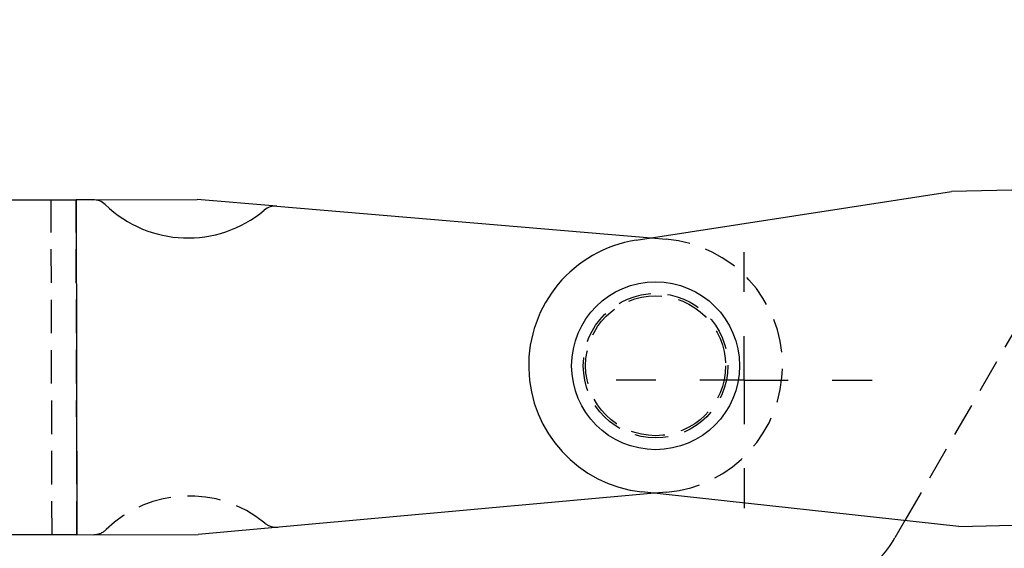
# Model space of a CAD drawing. Extents: x 56 to 617, y 36 to 436.
# Tile 17 of 31: x 249 to 304, y 351 to 381. Entities that reach past the tile are written whole.
import ezdxf

# ---------------------------------------------------------------- set-up
doc = ezdxf.new("R2010")
doc.units = 0
doc.header["$LTSCALE"] = 1.5
doc.linetypes.add('HIDDEN', pattern=[1.905, 1.27, -0.635])
doc.layers.get('0').update_dxf_attribs({"linetype": 'CONTINUOUS'})
doc.layers.add('FORMATO', color=179, linetype='CONTINUOUS')
doc.styles.add('SLDTEXTSTYLE0', font='TXT', dxfattribs={"width": 0.75})
doc.dimstyles.new('SLDDIMSTYLE0', dxfattribs={"dimtxt": 5.25, "dimasz": 4.953, "dimexe": 0, "dimexo": 0.0625, "dimgap": 1.3125, "dimtad": 1, "dimdec": 0, "dimrnd": 1e-09, "dimzin": 12, "dimtxsty": 'SLDTEXTSTYLE0', "dimsah": 1, "dimcen": 0.09, "dimazin": 3, "dimtfac": 1, "dimtofl": 0, "dimtmove": 0, "dimatfit": 3, "dimtolj": 1, "dimtzin": 12})
doc.dimstyles.new('SLDDIMSTYLE1', dxfattribs={"dimtxt": 5.25, "dimasz": 4.953, "dimexe": 0, "dimexo": 0.0625, "dimgap": 1.3125, "dimtad": 1, "dimdec": 0, "dimrnd": 1e-09, "dimzin": 12, "dimtxsty": 'SLDTEXTSTYLE0', "dimsah": 1, "dimcen": 0.09, "dimazin": 3, "dimtfac": 1, "dimtdec": 0, "dimtofl": 0, "dimtmove": 0, "dimatfit": 3, "dimtolj": 1, "dimtzin": 12})

# ---------------------------------------------------------------- blocks, each defined once
blk = doc.blocks.new('_D')
at = {"layer": 'FORMATO'}
for p, q in [((119.127, 370.969), (119.127, 430.288)), ((486.709, 406.06), (486.709, 430.288)), ((486.709, 428.788), (119.127, 428.788))]:
    blk.add_line(p, q, dxfattribs=at)
for points in [[(119.127, 428.788), (124.08, 428.026), (124.08, 429.55)], [(486.709, 428.788), (481.756, 429.55), (481.756, 428.026)]]:
    blk.add_solid(points, dxfattribs=at)
at = {"layer": 'FORMATO', "insert": (291.126, 435.555), "char_height": 5.25, "attachment_point": 1, "style": 'SLDTEXTSTYLE0'}
blk.add_mtext('368', dxfattribs=at)
blk = doc.blocks.new('_D_4')
at = {"layer": 'FORMATO'}
for p, q in [((468.154, 424.187), (491.943, 424.187)), ((490.443, 424.187), (490.443, 321.144)), ((298.977, 321.144), (491.943, 321.144))]:
    blk.add_line(p, q, dxfattribs=at)
for points in [[(490.443, 424.187), (489.681, 419.234), (491.205, 419.234)], [(490.443, 321.144), (491.205, 326.097), (489.681, 326.097)]]:
    blk.add_solid(points, dxfattribs=at)
at = {"layer": 'FORMATO', "insert": (483.675, 371.068), "char_height": 5.25, "attachment_point": 1, "rotation": 90, "style": 'SLDTEXTSTYLE0'}
blk.add_mtext('103', dxfattribs=at)
blk = doc.blocks.new('SW_CENTERMARKSYMBOL_1')
at = {"layer": 'FORMATO', "color": 0}
for p, q in [((0, 5), (0, 7.2625)), ((0, 0), (0, 2.5)), ((-5, 0), (-7.2625, 0)), ((0, 0), (-2.5, 0)), ((0, 0), (0, -2.5)), ((0, 0), (2.5, 0)), ((5, 0), (7.2625, 0)), ((0, -5), (0, -7.2625))]:
    blk.add_line(p, q, dxfattribs=at)

msp = doc.modelspace()

# ---------------------------------------------------------------- linework, layer by layer
at = {"color": 7, "linetype": 'CONTINUOUS'}
for p, q in [((323.8082, 371.4521), (301.4644, 370.948)), ((283.5842, 368.1824), (301.4644, 370.948)), ((252.7671, 370.4838), (251.8123, 370.4813)), ((251.8123, 370.4813), (251.8618, 351.4814)), ((252.7671, 370.4838), (258.6853, 370.4992)), ((263.2076, 370.1155), (258.6853, 370.4992)), ((263.2076, 370.1155), (284.4353, 368.3141)), ((284.6179, 353.8318), (258.7349, 351.4993)), ((301.893, 351.9529), (283.9062, 353.9093)), ((301.893, 351.9529), (324.2368, 352.457)), ((298.8288, 352.2862), (298.2631, 351.3059)), ((251.8618, 351.4814), (258.7349, 351.4993))]:
    msp.add_line(p, q, dxfattribs=at)
at = {"color": 7, "linetype": 'HIDDEN'}
for p, q in [((250.4476, 351.4777), (250.3981, 370.4776)), ((251.8618, 351.4814), (251.8123, 370.4813)), ((284.4353, 368.3141), (285.2935, 368.2413)), ((306.8818, 366.2419), (298.8288, 352.2862)), ((285.331, 353.8961), (284.6179, 353.8318))]:
    msp.add_line(p, q, dxfattribs=at)
at = {"color": 7, "linetype": 'CONTINUOUS', "flags": 128}
for points in [[(247.0393, 370.4688), (247.5301, 370.4701), (248.0622, 370.4715), (248.6303, 370.473), (249.2292, 370.4745), (249.8529, 370.4762), (250.4954, 370.4779), (251.1507, 370.4796), (251.8123, 370.4813)], [(251.8618, 351.4814), (251.2002, 351.4796), (250.545, 351.4779), (249.9024, 351.4762), (249.2787, 351.4746), (248.6799, 351.4731), (248.1118, 351.4716), (247.5797, 351.4702), (247.0889, 351.4689)]]:
    msp.add_lwpolyline(points, dxfattribs=at)
at = {"color": 7, "linetype": 'CONTINUOUS'}
msp.add_circle((284.6847, 361.067), 4.7625, dxfattribs=at)
at = {"color": 7, "linetype": 'HIDDEN'}
for radius in [4.1, 3.9688]:
    msp.add_circle((284.6847, 361.067), radius, dxfattribs=at)
at = {"color": 7, "linetype": 'CONTINUOUS'}
for centre, radius, start, end in [((252.7697, 369.4838), 1, 46.04061, 90.14952), ((258.1493, 375.0625), 6.75, 226.04061, 309.92407), ((263.1231, 369.119), 1, 85.14952, 129.92407), ((284.6847, 361.067), 7.2, 98.79246, 263.79246), ((293.0663, 354.3047), 6, 300.63859, 330.01328)]:
    msp.add_arc(centre, radius, start, end, dxfattribs=at)
at = {"color": 7, "linetype": 'HIDDEN'}
for centre, radius, start, end in [((284.6847, 361.067), 7.2, 275.14952, 85.14952), ((258.2227, 346.9333), 6.75, 50.37497, 134.25843), ((263.1654, 352.9026), 1, 230.37497, 275.14952), ((252.814, 352.4838), 1, 270.14952, 314.25843)]:
    msp.add_arc(centre, radius, start, end, dxfattribs=at)

# ---------------------------------------------------------------- block references
at = {"layer": 'FORMATO'}
msp.add_blockref('SW_CENTERMARKSYMBOL_1', (289.7018, 360.2496), dxfattribs=at)

# ---------------------------------------------------------------- dimensions: what is measured, and where the dimension line sits
dim = msp.add_linear_dim(base=(119.1267, 428.7876), p1=(486.709, 404.56), p2=(119.1267, 369.4687), dimstyle='SLDDIMSTYLE0', dxfattribs=at)
dim.commit()
dim.dimension.update_dxf_attribs({"geometry": '_D', "text_midpoint": (296.9452, 428.7876), "dimtype": 160})
dim = msp.add_linear_dim(base=(490.4429, 321.1437), p1=(466.6542, 424.1867), p2=(297.4771, 321.1437), angle=90, dimstyle='SLDDIMSTYLE1', dxfattribs=at)
dim.commit()
dim.dimension.update_dxf_attribs({"geometry": '_D_4', "text_midpoint": (490.4429, 376.887), "dimtype": 160})

doc.saveas('drawing.dxf')
